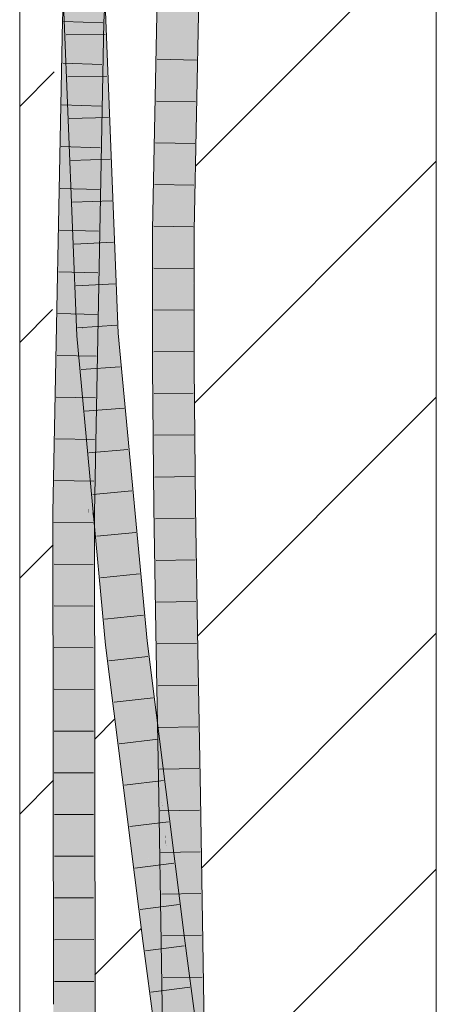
# Model space of a CAD drawing. Extents: x -500 to 300, y 62 to 1162.
# Tile 149 of 256: x 173.9 to 176.4, y 848.81 to 854.71. Entities that reach past the tile are written whole.
import ezdxf
from ezdxf.lldxf.tags import DXFTag

# ---------------------------------------------------------------- set-up
doc = ezdxf.new("R2010")
doc.units = 0
doc.layers.get('0').update_dxf_attribs({"lineweight": 13})
doc.layers.add('E_Detail_Linie_Text_Bem', color=7, linetype='Continuous', lineweight=13)
for name, color, linetype, lineweight, true_color in [('E_Detail_Wandschraffur', 7, 'Continuous', 5, 0xc0c0c0), ('E_Leerrohr 25-A06G93S78I', 7, 'Continuous', 9, 0xff8000), ('E_Leerrohr 25-Shading', 7, 'Continuous', 9, 0xff8000)]:
    doc.layers.add(name, color=color, linetype=linetype, lineweight=lineweight, true_color=true_color)
tags = doc.linetypes.add('fein_strichliert', pattern=[4, 1, -2, 1]).pattern_tags.tags
tags[8:9] = [DXFTag(74, 4), DXFTag(75, 0), DXFTag(340, '0'), DXFTag(46, 0.0), DXFTag(50, 0.0), DXFTag(44, 0.0), DXFTag(45, 0.0)]
tags[6:7] = [DXFTag(74, 4), DXFTag(75, 0), DXFTag(340, '0'), DXFTag(46, 0.0), DXFTag(50, 0.0), DXFTag(44, 0.0), DXFTag(45, 0.0)]
tags[4:5] = [DXFTag(74, 4), DXFTag(75, 0), DXFTag(340, '0'), DXFTag(46, 0.0), DXFTag(50, 0.0), DXFTag(44, 0.0), DXFTag(45, 0.0)]

# ---------------------------------------------------------------- blocks, each defined once
blk = doc.blocks.new('Shading-A06G93GX8I', base_point=(174.2543, 868.3318))
at = {"layer": 'E_Leerrohr 25-Shading', "color": 31, "true_color": 0xfabd7f}
for points in [[(174.4513, 857.8064), (174.3035, 855.1334), (174.3678, 854.6954), (174.3205, 854.6971)], [(174.4513, 857.8064), (174.3678, 854.6954), (174.5395, 857.7995)], [(174.2682, 855.7939), (174.2751, 856.2203), (174.2095, 854.7014), (174.2019, 854.8964)], [(174.2682, 855.7939), (174.2095, 854.7014), (174.2403, 854.7002)], [(174.8553, 855.1727), (174.767, 855.1755), (174.8209, 853.4481), (174.7325, 853.4492)], [(174.9172, 855.1707), (174.8553, 855.1727), (174.8564, 853.4476), (174.8209, 853.4481)], [(174.9093, 853.4468), (174.9436, 855.1698), (174.8564, 853.4476), (174.9172, 855.1707)], [(174.2487, 854.6999), (174.2505, 854.6998), (174.2533, 854.87)], [(174.2861, 854.8181), (174.2866, 854.8901), (174.2795, 854.6987)], [(174.1976, 854.8193), (174.1911, 854.7021), (174.2046, 854.7015)], [(174.2014, 854.7557), (174.2046, 854.7015), (174.2049, 854.8192), (174.2095, 854.7014)], [(174.2433, 854.8188), (174.2403, 854.7002), (174.2519, 854.8187), (174.2487, 854.6999)], [(174.2545, 854.8186), (174.2505, 854.6998), (174.2827, 854.8182), (174.2795, 854.6987)], [(174.2524, 854.8186), (174.2505, 854.6998), (174.2545, 854.8186)], [(174.2795, 854.6987), (174.2839, 854.8182), (174.2827, 854.8182)], [(174.3205, 854.6971), (174.3158, 854.8177), (174.2795, 854.6987), (174.2861, 854.8181)], [(174.2031, 854.7557), (174.2019, 854.7119), (174.2447, 854.7558), (174.2605, 854.0338)], [(174.2605, 854.0338), (174.2617, 854.0197), (174.2447, 854.7558), (174.2532, 854.7559)], [(174.2532, 854.7559), (174.2617, 854.0197), (174.2703, 853.9207)], [(174.2846, 854.7559), (174.2532, 854.7559), (174.2871, 854.5017)], [(174.2871, 854.5017), (174.2532, 854.7559), (174.2959, 853.6238), (174.2703, 853.9207)], [(174.2885, 854.756), (174.2846, 854.7559), (174.3035, 854.3791), (174.2871, 854.5017)], [(174.3141, 854.756), (174.2885, 854.756), (174.3035, 854.3791)], [(174.4536, 852.8262), (174.3769, 854.7562), (174.3035, 854.3791), (174.3141, 854.756)], [(174.1394, 851.7542), (174.1911, 854.7021), (174.1369, 851.9363)], [(174.1394, 851.7542), (174.2231, 852.4769), (174.1911, 854.7021), (174.2278, 853.0837)], [(174.2293, 853.2762), (174.2113, 854.5733), (174.1911, 854.7021), (174.2046, 854.7015)], [(174.2293, 853.2762), (174.1911, 854.7021), (174.2278, 853.0837)], [(174.2617, 854.0197), (174.2019, 854.7119), (174.2751, 852.8669)], [(174.2113, 854.5733), (174.2095, 854.7014), (174.2046, 854.7015)], [(174.2403, 854.7002), (174.2095, 854.7014), (174.2293, 853.2762)], [(174.2487, 854.6999), (174.2403, 854.7002), (174.2331, 852.9991), (174.2293, 853.2762)], [(174.2385, 852.61), (174.2505, 854.6998), (174.2331, 852.9991), (174.2487, 854.6999)], [(174.3101, 851.7527), (174.2795, 854.6987), (174.2504, 851.7532), (174.2385, 852.61)], [(174.2795, 854.6987), (174.2505, 854.6998), (174.2639, 853.9039), (174.2459, 853.9033)], [(174.3205, 854.6971), (174.2795, 854.6987), (174.3401, 853.2839), (174.3101, 851.7527)], [(174.3678, 854.6954), (174.3205, 854.6971), (174.3401, 853.2839)], [(174.3148, 853.4053), (174.3035, 854.3791), (174.2959, 853.6238), (174.2871, 854.5017)], [(174.3035, 854.3791), (174.3124, 853.6158), (174.3654, 852.8204)], [(174.4536, 852.8262), (174.3035, 854.3791), (174.3654, 852.8204)], [(174.2703, 853.9207), (174.2617, 854.0197), (174.2836, 852.9816), (174.2627, 853.9321)], [(174.2459, 853.9033), (174.2426, 853.3278), (174.2639, 853.9039), (174.2512, 853.2551)], [(174.2627, 853.9321), (174.2751, 852.8669), (174.2836, 852.9816)], [(174.2703, 853.9207), (174.2836, 852.9816), (174.2882, 853.0448)], [(174.2882, 853.0448), (174.3001, 853.2061), (174.2703, 853.9207), (174.2959, 853.6238)], [(174.3001, 853.2061), (174.3148, 853.4053), (174.2959, 853.6238)], [(174.3124, 853.6158), (174.3148, 853.4053), (174.3654, 852.8204)], [(174.8209, 853.4481), (174.7325, 853.4492), (174.8211, 852.6276), (174.7327, 852.6271)], [(174.8564, 853.4476), (174.8209, 853.4481), (174.8357, 852.6276), (174.8211, 852.6276)], [(174.9094, 852.8737), (174.9093, 853.4468), (174.8419, 852.8731), (174.8564, 853.4476)], [(174.304, 852.8163), (174.3217, 852.8175), (174.3001, 853.2061), (174.3148, 853.4053)], [(174.3148, 853.4053), (174.3193, 853.0176), (174.3654, 852.8204), (174.3358, 852.8184)], [(174.2426, 853.3278), (174.2385, 852.61), (174.2512, 853.2551)], [(174.2293, 853.2762), (174.2278, 853.0837), (174.2331, 852.9991), (174.2321, 852.8918)], [(174.2929, 852.8156), (174.304, 852.8163), (174.2882, 853.0448), (174.3001, 853.2061)], [(174.2278, 853.0837), (174.2231, 852.4769), (174.2321, 852.8918), (174.2288, 852.5259)], [(174.2882, 853.0448), (174.2836, 852.9816), (174.2929, 852.8156), (174.2872, 852.8152)], [(174.3193, 853.0176), (174.3217, 852.8175), (174.3358, 852.8184)], [(174.2321, 852.8918), (174.2385, 852.61), (174.2331, 852.9991)], [(174.2836, 852.9816), (174.2751, 852.8669), (174.2872, 852.8152), (174.2772, 852.8146)], [(174.2288, 852.5259), (174.2385, 852.61), (174.2321, 852.8918)], [(174.5508, 851.7887), (174.4536, 852.8262), (174.5386, 850.9716), (174.3654, 852.8204)], [(174.8357, 852.6276), (174.9095, 852.628), (174.8419, 852.8731), (174.9094, 852.8737)], [(174.2872, 852.8152), (174.2772, 852.8146), (174.2982, 852.5903)], [(174.2982, 852.5903), (174.3091, 852.4734), (174.2872, 852.8152), (174.2929, 852.8156)], [(174.2929, 852.8156), (174.3091, 852.4734), (174.304, 852.8163), (174.3216, 852.3403)], [(174.3216, 852.3403), (174.3401, 852.1429), (174.304, 852.8163), (174.3217, 852.8175)], [(174.3401, 852.1429), (174.5386, 850.9716), (174.3217, 852.8175), (174.3358, 852.8184)], [(174.5386, 850.9716), (174.3654, 852.8204), (174.3358, 852.8184)], [(174.2217, 851.7535), (174.2385, 852.61), (174.2288, 852.5259)], [(174.2385, 852.61), (174.2217, 851.7535), (174.2336, 851.7534)], [(174.2385, 852.61), (174.2336, 851.7534), (174.2504, 851.7532)], [(174.8257, 852.1406), (174.8211, 852.6276), (174.7373, 852.1424), (174.7327, 852.6271)], [(174.8357, 852.6276), (174.8211, 852.6276), (174.8257, 852.1406)], [(174.9175, 851.7856), (174.9095, 852.628), (174.8257, 852.1406), (174.8357, 852.6276)], [(174.2231, 852.4769), (174.1394, 851.7542), (174.2175, 851.7535)], [(174.2175, 851.7535), (174.2217, 851.7535), (174.2231, 852.4769), (174.2288, 852.5259)], [(174.5386, 850.9716), (174.3401, 852.1429), (174.4507, 850.962)], [(174.8291, 851.7845), (174.8257, 852.1406), (174.7407, 851.7834), (174.7373, 852.1424)], [(174.9175, 851.7856), (174.8257, 852.1406), (174.8291, 851.7845)], [(174.1369, 851.9363), (174.1333, 851.7543), (174.1394, 851.7542)], [(174.5508, 851.7887), (174.5386, 850.9716), (174.563, 850.9743)], [(174.6265, 850.9813), (174.5508, 851.7887), (174.563, 850.9743)], [(174.8291, 851.7845), (174.7407, 851.7834), (174.8423, 850.9248), (174.7539, 850.9233)], [(174.9175, 851.7856), (174.8291, 851.7845), (174.9307, 850.9263), (174.8423, 850.9248)], [(174.1333, 851.7543), (174.1369, 849.0162), (174.1394, 851.7542)], [(174.1394, 851.7542), (174.1369, 849.0162), (174.2175, 851.7535), (174.2178, 851.6287)], [(174.2178, 851.6287), (174.2217, 851.7535), (174.2175, 851.7535)], [(174.2217, 851.7535), (174.2178, 851.6287), (174.2256, 848.8065)], [(174.2217, 851.7535), (174.2256, 848.8065), (174.2336, 851.7534), (174.2347, 848.8065)], [(174.2336, 851.7534), (174.2347, 848.8065), (174.2504, 851.7532), (174.2477, 848.8066)], [(174.2477, 848.8066), (174.3139, 848.8068), (174.2504, 851.7532), (174.3101, 851.7527)], [(174.2178, 851.6287), (174.1369, 849.0162), (174.2256, 848.8065), (174.1372, 848.8063)], [(174.7012, 849.6812), (174.5386, 850.9716), (174.6125, 849.6779), (174.4507, 850.962)], [(174.6636, 850.6865), (174.6265, 850.9813), (174.7012, 849.6812), (174.5386, 850.9716)], [(174.8423, 850.9248), (174.7539, 850.9233), (174.8579, 850.0541), (174.7695, 850.0526)], [(174.9307, 850.9263), (174.8423, 850.9248), (174.9463, 850.0557), (174.8579, 850.0541)], [(174.7636, 849.1859), (174.6636, 850.6865), (174.7012, 849.6812)], [(174.7636, 849.1859), (174.8085, 849.1917), (174.6636, 850.6865), (174.7583, 849.9348)], [(174.7779, 849.754), (174.8733, 849.1782), (174.7695, 850.0526), (174.8579, 850.0541)], [(174.7779, 849.754), (174.7695, 850.0526), (174.7738, 849.8124)], [(174.9463, 850.0557), (174.8579, 850.0541), (174.9617, 849.1796), (174.8733, 849.1782)], [(174.8085, 849.1917), (174.8513, 849.1972), (174.7583, 849.9348)], [(174.7744, 849.7753), (174.7779, 849.754), (174.7738, 849.8124)], [(174.7744, 849.7753), (174.7849, 849.1769), (174.8192, 849.1774)], [(174.7779, 849.754), (174.7744, 849.7753), (174.8183, 849.1904)], [(174.8192, 849.1774), (174.8733, 849.1782), (174.8183, 849.1904), (174.7779, 849.754)], [(174.676, 849.1745), (174.7636, 849.1859), (174.6125, 849.6779), (174.6995, 849.6811)], [(174.7636, 849.1859), (174.7012, 849.6812), (174.6995, 849.6811)], [(174.676, 849.1745), (174.8769, 848.3339), (174.7636, 849.1859)], [(174.676, 849.1745), (174.8744, 848.2631), (174.8769, 848.3339), (174.8793, 848.2634)], [(174.8744, 848.2631), (174.676, 849.1745), (174.7979, 848.2576)], [(174.9655, 848.3379), (174.8513, 849.1972), (174.8769, 848.3339), (174.7636, 849.1859)], [(174.7973, 848.3021), (174.8726, 848.4493), (174.7849, 849.1769), (174.8192, 849.1774)], [(174.8726, 848.4493), (174.8833, 848.4703), (174.8192, 849.1774), (174.8733, 849.1782)], [(174.9717, 848.4698), (174.9617, 849.1796), (174.8833, 848.4703), (174.8733, 849.1782)], [(174.1501, 845.6936), (174.2385, 845.6936), (174.1372, 848.8063), (174.2256, 848.8065)], [(174.2256, 848.8065), (174.2385, 845.6936), (174.2347, 848.8065)], [(174.2347, 848.8065), (174.2385, 845.6936), (174.2477, 848.8066)], [(174.2385, 845.6936), (174.3269, 845.6936), (174.2477, 848.8066), (174.3139, 848.8068)]]:
    blk.add_solid(points, dxfattribs=at)
at = {"layer": 'E_Leerrohr 25-Shading', "color": 43, "true_color": 0xd7ab7f}
for points in [[(174.2019, 854.8964), (174.3098, 857.4193), (174.1546, 854.7034), (174.314, 857.5867)], [(174.7413, 855.1764), (174.7304, 855.1767), (174.7179, 853.4495), (174.6959, 853.4497)], [(174.7325, 853.4492), (174.767, 855.1755), (174.7179, 853.4495), (174.7413, 855.1764)], [(174.9508, 855.1696), (174.9436, 855.1698), (174.9093, 853.4468)], [(174.911, 853.4468), (174.9574, 855.1693), (174.9093, 853.4468), (174.9508, 855.1696)], [(174.911, 853.4468), (174.914, 853.4468), (174.9574, 855.1693), (174.9616, 855.1692)], [(174.914, 853.4468), (174.9406, 853.4465), (174.9616, 855.1692), (174.976, 855.1688)], [(174.9459, 853.4464), (174.9802, 855.1686), (174.9406, 853.4465), (174.976, 855.1688)], [(174.3844, 854.9958), (174.3678, 854.6954), (174.3845, 854.9968), (174.3867, 854.9966)], [(174.2019, 854.8964), (174.1546, 854.7034), (174.1835, 854.7023)], [(174.1946, 854.8193), (174.1835, 854.7023), (174.1976, 854.8193), (174.1911, 854.7021)], [(174.3873, 854.6946), (174.3989, 854.8167), (174.3678, 854.6954), (174.3754, 854.817)], [(174.3989, 854.8167), (174.3873, 854.6946), (174.4111, 854.8165), (174.4044, 854.694)], [(174.2407, 852.8121), (174.2766, 852.8145), (174.1635, 854.7556), (174.276, 852.8345)], [(174.1635, 854.7556), (174.276, 852.8345), (174.2019, 854.7119), (174.2751, 852.8669)], [(174.4234, 853.8804), (174.3769, 854.7562), (174.4536, 852.8262)], [(174.3913, 854.511), (174.3769, 854.7562), (174.4226, 853.9094), (174.4234, 853.8804)], [(174.3769, 854.7562), (174.3913, 854.511), (174.3786, 854.7562)], [(174.3913, 854.511), (174.403, 854.7563), (174.3786, 854.7562)], [(174.3913, 854.511), (174.4901, 852.8286), (174.403, 854.7563), (174.4285, 854.3797)], [(174.4285, 854.3797), (174.4135, 854.7563), (174.403, 854.7563)], [(174.1911, 854.7021), (174.1135, 852.6107), (174.1308, 851.7543), (174.0967, 851.7546)], [(174.1546, 854.7034), (174.1135, 852.6107), (174.1835, 854.7023)], [(174.1135, 852.6107), (174.1911, 854.7021), (174.1835, 854.7023)], [(174.1911, 854.7021), (174.1308, 851.7543), (174.1369, 851.9363)], [(174.361, 853.9071), (174.3665, 854.0724), (174.3523, 853.9068), (174.3678, 854.6954)], [(174.3873, 854.6946), (174.3678, 854.6954), (174.3665, 854.0724)], [(174.3748, 854.3214), (174.3705, 853.6577), (174.4044, 854.694), (174.4033, 854.6394)], [(174.3748, 854.3214), (174.4044, 854.694), (174.3873, 854.6946)], [(174.3705, 853.6577), (174.3635, 852.6093), (174.4033, 854.6394)], [(174.4789, 852.8279), (174.4901, 852.8286), (174.3913, 854.511)], [(174.3663, 853.9733), (174.3653, 853.5052), (174.3748, 854.3214), (174.3705, 853.6577)], [(174.3748, 854.3214), (174.3665, 854.0724), (174.3663, 853.9733)], [(174.3634, 853.9796), (174.3232, 852.2986), (174.3665, 854.0724), (174.3233, 852.2952)], [(174.3665, 854.0724), (174.3233, 852.2952), (174.3663, 853.9733), (174.3244, 852.265)], [(174.3634, 853.9796), (174.3401, 853.2839), (174.3232, 852.2986), (174.3216, 852.3404)], [(174.3663, 853.9733), (174.326, 852.329), (174.3653, 853.5052)], [(174.3401, 853.2839), (174.361, 853.9071), (174.3523, 853.9068)], [(174.4234, 853.8804), (174.4562, 853.2641), (174.4226, 853.9094)], [(174.4562, 853.2641), (174.4234, 853.8804), (174.4658, 852.827), (174.4536, 852.8262)], [(174.3653, 853.5052), (174.3635, 852.6093), (174.3705, 853.6577)], [(174.3653, 853.5052), (174.326, 852.329), (174.331, 852.0873), (174.3244, 852.265)], [(174.3653, 853.5052), (174.331, 852.0873), (174.3635, 852.6093)], [(174.7179, 853.4495), (174.6959, 853.4497), (174.7267, 852.6271), (174.6961, 852.627)], [(174.7327, 852.6271), (174.7325, 853.4492), (174.7267, 852.6271), (174.7179, 853.4495)], [(174.911, 853.4468), (174.9093, 853.4468), (174.9094, 852.8737)], [(174.9094, 852.8737), (174.912, 852.8519), (174.911, 853.4468), (174.914, 853.4468)], [(174.914, 853.4468), (174.912, 852.874), (174.9406, 853.4465), (174.9386, 852.8742)], [(174.9461, 852.6282), (174.9459, 853.4464), (174.9378, 852.6281), (174.9406, 853.4465)], [(174.4658, 852.827), (174.4789, 852.8279), (174.4562, 853.2641)], [(174.276, 852.8345), (174.2772, 852.8146), (174.2751, 852.8669)], [(174.2766, 852.8145), (174.2772, 852.8146), (174.276, 852.8345)], [(174.4658, 852.827), (174.4536, 852.8262), (174.506, 852.3649)], [(174.506, 852.3649), (174.4536, 852.8262), (174.5277, 852.1161), (174.5508, 851.7887)], [(174.4789, 852.8279), (174.4658, 852.827), (174.5827, 851.6907), (174.506, 852.3649)], [(174.5352, 852.3478), (174.4901, 852.8286), (174.4789, 852.8279)], [(174.4789, 852.8279), (174.5827, 851.6907), (174.5347, 852.3514)], [(174.9095, 852.628), (174.9112, 852.628), (174.9094, 852.8737), (174.912, 852.8519)], [(174.9112, 852.628), (174.9378, 852.6281), (174.912, 852.8519)], [(174.912, 852.874), (174.912, 852.8519), (174.9386, 852.8742), (174.9378, 852.6281)], [(174.3173, 852.199), (174.2766, 852.8145), (174.3382, 851.7707), (174.2407, 852.8121)], [(174.2766, 852.8145), (174.3173, 852.1991), (174.2772, 852.8146), (174.3164, 852.2183)], [(174.2982, 852.5903), (174.2772, 852.8146), (174.3015, 852.5224)], [(174.3015, 852.5224), (174.2772, 852.8146), (174.3164, 852.2183)], [(174.3113, 852.4271), (174.2982, 852.5903), (174.3138, 852.3743), (174.3015, 852.5224)], [(174.2982, 852.5903), (174.3672, 851.7331), (174.3091, 852.4734), (174.3614, 851.8211)], [(174.3389, 851.8732), (174.3635, 852.6093), (174.331, 852.0873)], [(174.3635, 852.6093), (174.3389, 851.8732), (174.3467, 851.7523), (174.3433, 851.7524)], [(174.7407, 851.7834), (174.7373, 852.1424), (174.6961, 852.627), (174.7267, 852.6271)], [(174.7094, 851.7831), (174.7407, 851.7834), (174.7012, 852.0953), (174.6961, 852.627)], [(174.7373, 852.1424), (174.7327, 852.6271), (174.7267, 852.6271)], [(174.9112, 852.628), (174.9095, 852.628), (174.9178, 851.7856), (174.9175, 851.7856)], [(174.9416, 851.7859), (174.9378, 852.6281), (174.9178, 851.7856), (174.9112, 852.628)], [(174.9541, 851.7861), (174.9461, 852.6282), (174.9416, 851.7859), (174.9378, 852.6281)], [(174.3164, 852.2183), (174.3284, 852.0673), (174.3015, 852.5224), (174.3138, 852.3743)], [(174.3091, 852.4734), (174.3614, 851.8211), (174.3216, 852.3403), (174.3601, 851.8406)], [(174.3312, 852.1662), (174.3257, 852.2484), (174.3138, 852.3743), (174.3113, 852.4271)], [(174.3284, 852.0673), (174.3833, 851.3787), (174.3138, 852.3743), (174.3312, 852.1662)], [(174.6265, 850.9813), (174.6341, 850.9821), (174.506, 852.3649), (174.5827, 851.6907)], [(174.3216, 852.3404), (174.3101, 851.7527), (174.3232, 852.2986)], [(174.3232, 852.2986), (174.3101, 851.7527), (174.3233, 852.2952)], [(174.3233, 852.2952), (174.3101, 851.7527), (174.3244, 852.265), (174.313, 851.7987)], [(174.3601, 851.8406), (174.3401, 852.1429), (174.3216, 852.3403)], [(174.5347, 852.3514), (174.5544, 852.0806), (174.6629, 850.9852), (174.5969, 851.5656)], [(174.5347, 852.3514), (174.6629, 850.9852), (174.5352, 852.3478)], [(174.3244, 852.265), (174.313, 851.7987), (174.331, 852.0873)], [(174.3312, 852.1662), (174.3672, 851.7331), (174.3257, 852.2484)], [(174.3164, 852.2183), (174.3173, 852.1991), (174.3339, 851.9519), (174.3344, 851.9407)], [(174.3284, 852.0673), (174.3164, 852.2183), (174.3339, 851.9519)], [(174.3635, 851.5009), (174.3173, 852.199), (174.3382, 851.7707)], [(174.3672, 851.7331), (174.3312, 852.1662), (174.3958, 851.3015), (174.3833, 851.3787)], [(174.3401, 852.1429), (174.3601, 851.8406), (174.4507, 850.962), (174.407, 851.2324)], [(174.3118, 851.7526), (174.331, 852.0873), (174.313, 851.7987)], [(174.3118, 851.7526), (174.3348, 851.7524), (174.331, 852.0873), (174.3389, 851.8732)], [(174.3635, 851.5009), (174.3833, 851.3787), (174.3339, 851.9519), (174.3284, 852.0673)], [(174.5508, 851.7887), (174.6265, 850.9813), (174.5277, 852.1161)], [(174.5544, 852.0806), (174.5827, 851.6907), (174.5969, 851.5656)], [(174.7027, 851.9338), (174.7068, 851.783), (174.7012, 852.0953), (174.7094, 851.7831)], [(174.3344, 851.9407), (174.3635, 851.5009), (174.3339, 851.9519)], [(174.1308, 851.7543), (174.1333, 851.7543), (174.1369, 851.9363)], [(174.7041, 851.783), (174.7068, 851.783), (174.7027, 851.9338)], [(174.3389, 851.8732), (174.3348, 851.7524), (174.3433, 851.7524)], [(174.3601, 851.8406), (174.3958, 851.3015), (174.407, 851.2324)], [(174.313, 851.7987), (174.3101, 851.7527), (174.3118, 851.7526)], [(174.7068, 851.783), (174.7041, 851.783), (174.7347, 850.923), (174.7173, 850.9227)], [(174.7347, 850.923), (174.7365, 850.923), (174.7068, 851.783), (174.7094, 851.7831)], [(174.7365, 850.923), (174.7539, 850.9233), (174.7094, 851.7831), (174.7407, 851.7834)], [(174.9416, 851.7859), (174.9175, 851.7856), (174.9498, 850.9266), (174.9307, 850.9263)], [(174.9673, 850.9269), (174.9541, 851.7861), (174.9498, 850.9266), (174.9416, 851.7859)], [(174.0967, 851.7546), (174.1006, 848.8062), (174.1369, 849.0162), (174.1372, 848.8063)], [(174.0967, 851.7546), (174.1369, 849.0162), (174.1308, 851.7543)], [(174.1369, 849.0162), (174.1333, 851.7543), (174.1308, 851.7543)], [(174.3118, 851.7526), (174.3101, 851.7527), (174.3139, 848.8068)], [(174.3348, 851.7524), (174.3118, 851.7526), (174.3414, 848.8068), (174.3139, 848.8068)], [(174.3348, 851.7524), (174.3468, 851.6792), (174.3433, 851.7524)], [(174.3348, 851.7524), (174.3414, 848.8068), (174.3468, 851.6792), (174.3506, 848.8068)], [(174.3468, 851.6792), (174.3467, 851.7523), (174.3433, 851.7524)], [(174.5827, 851.6907), (174.6341, 850.9821), (174.5969, 851.5656), (174.6449, 850.9833)], [(174.6449, 850.9833), (174.6629, 850.9852), (174.5969, 851.5656)], [(174.3635, 851.5009), (174.4033, 851.076), (174.3833, 851.3787)], [(174.4033, 851.076), (174.3958, 851.3015), (174.3833, 851.3787)], [(174.4033, 851.076), (174.4144, 850.958), (174.3958, 851.3015), (174.4185, 850.9584)], [(174.3958, 851.3015), (174.4185, 850.9584), (174.407, 851.2324), (174.428, 850.9595)], [(174.428, 850.9595), (174.4507, 850.962), (174.407, 851.2324)], [(174.4185, 850.9584), (174.4144, 850.958), (174.4285, 850.8458)], [(174.4285, 850.8458), (174.4672, 850.5843), (174.4185, 850.9584), (174.428, 850.9595)], [(174.428, 850.9595), (174.6125, 849.6779), (174.4507, 850.962)], [(174.428, 850.9595), (174.4672, 850.5843), (174.6125, 849.6779), (174.4902, 850.4291)], [(174.6341, 850.9821), (174.6265, 850.9813), (174.6636, 850.6865)], [(174.6341, 850.9821), (174.7488, 850.0393), (174.6449, 850.9833)], [(174.6549, 850.7736), (174.7671, 849.8732), (174.6341, 850.9821), (174.7488, 850.0393)], [(174.7488, 850.0393), (174.6629, 850.9852), (174.6449, 850.9833)], [(174.6629, 850.9852), (174.7488, 850.0393), (174.7157, 850.5659), (174.7544, 849.9934)], [(174.7393, 850.2933), (174.7649, 850.0525), (174.7173, 850.9227), (174.7347, 850.923)], [(174.7393, 850.2933), (174.7173, 850.9227), (174.7251, 850.4918)], [(174.7649, 850.0525), (174.7658, 850.0525), (174.7347, 850.923), (174.7365, 850.923)], [(174.7658, 850.0525), (174.7695, 850.0526), (174.7365, 850.923), (174.7539, 850.9233)], [(174.9498, 850.9266), (174.9307, 850.9263), (174.96, 850.0559), (174.9463, 850.0557)], [(174.9829, 850.0563), (174.9673, 850.9269), (174.96, 850.0559), (174.9498, 850.9266)], [(174.4672, 850.5843), (174.4285, 850.8458), (174.4953, 850.3154)], [(174.6549, 850.7736), (174.6636, 850.6865), (174.751, 850.0021), (174.7583, 849.9348)], [(174.4902, 850.4291), (174.4672, 850.5843), (174.4713, 850.5449)], [(174.4953, 850.3154), (174.4902, 850.4291), (174.4713, 850.5449)], [(174.7544, 849.9934), (174.8513, 849.1972), (174.7157, 850.5659), (174.8191, 849.7455)], [(174.7264, 850.4142), (174.7393, 850.2933), (174.7251, 850.4918)], [(174.4902, 850.4291), (174.6536, 849.1716), (174.676, 849.1745)], [(174.4902, 850.4291), (174.4953, 850.3154), (174.6536, 849.1716), (174.5606, 849.7973)], [(174.4902, 850.4291), (174.676, 849.1745), (174.6125, 849.6779)], [(174.7264, 850.4142), (174.7329, 850.0519), (174.7537, 850.0522)], [(174.7537, 850.0522), (174.7566, 850.0523), (174.7264, 850.4142), (174.7393, 850.2933)], [(174.7566, 850.0523), (174.7649, 850.0525), (174.7393, 850.2933)], [(174.7329, 850.0519), (174.7744, 849.7757), (174.7537, 850.0522)], [(174.7849, 849.1769), (174.7329, 850.0519), (174.7483, 849.1763)], [(174.7329, 850.0519), (174.7849, 849.1769), (174.7744, 849.7757), (174.7744, 849.7753)], [(174.7537, 850.0522), (174.7744, 849.7757), (174.7566, 850.0523), (174.7726, 849.8292)], [(174.7726, 849.8292), (174.7649, 850.0525), (174.7566, 850.0523)], [(174.7658, 850.0525), (174.7649, 850.0525), (174.7738, 849.8124), (174.7726, 849.8292)], [(174.7738, 849.8124), (174.7695, 850.0526), (174.7658, 850.0525)], [(174.96, 850.0559), (174.9463, 850.0557), (174.97, 849.1798), (174.9617, 849.1796)], [(174.9983, 849.1802), (174.9829, 850.0563), (174.97, 849.1798), (174.96, 850.0559)], [(174.7488, 850.0393), (174.7552, 849.9808), (174.7544, 849.9934)], [(174.751, 850.0021), (174.7583, 849.9348), (174.7671, 849.8732), (174.7738, 849.8124)], [(174.7552, 849.9808), (174.7671, 849.8732), (174.7544, 849.9934), (174.8513, 849.1972)], [(174.7738, 849.8124), (174.8513, 849.1972), (174.7671, 849.8732)], [(174.7726, 849.8292), (174.7744, 849.7753), (174.7738, 849.8124)], [(174.5606, 849.7973), (174.6397, 849.1698), (174.6536, 849.1716)], [(174.8649, 849.3818), (174.8191, 849.7455), (174.8569, 849.3813)], [(174.8191, 849.7455), (174.8513, 849.1972), (174.8757, 849.2004)], [(174.8757, 849.2004), (174.8876, 849.2019), (174.8569, 849.3813), (174.8649, 849.3818)], [(174.6397, 849.1698), (174.7658, 848.2214), (174.6536, 849.1716), (174.7672, 848.2214)], [(174.6536, 849.1716), (174.7979, 848.2576), (174.676, 849.1745)], [(174.6536, 849.1716), (174.7672, 848.2214), (174.8015, 848.2305), (174.8024, 848.224)], [(174.6536, 849.1716), (174.8015, 848.2305), (174.7979, 848.2576)], [(174.7849, 849.1769), (174.7483, 849.1763), (174.7966, 848.3021), (174.7607, 848.3017)], [(174.7973, 848.3021), (174.7849, 849.1769), (174.7966, 848.3021)], [(174.979, 848.2585), (174.8757, 849.2004), (174.9655, 848.3379), (174.8513, 849.1972)], [(174.9469, 848.7556), (174.8876, 849.2019), (174.9247, 848.7542), (174.8757, 849.2004)], [(174.9717, 848.4698), (174.97, 849.1798), (174.9617, 849.1796)], [(175.0106, 848.3043), (174.9983, 849.1802), (174.9774, 848.304), (174.97, 849.1798)], [(174.9717, 848.4698), (174.9754, 848.3618), (174.97, 849.1798), (174.9763, 848.4429)], [(174.1135, 845.6936), (174.1501, 845.6936), (174.1006, 848.8062), (174.1372, 848.8063)], [(174.3414, 848.8068), (174.3139, 848.8068), (174.3354, 845.6936), (174.3149, 848.5718)], [(174.3414, 848.8068), (174.3354, 845.6936), (174.3635, 845.6936)], [(174.3635, 845.6936), (174.3506, 848.8068), (174.3414, 848.8068)]]:
    blk.add_solid(points, dxfattribs=at)
blk = doc.blocks.new('Referenz-A06G93S98I')
at = {"layer": 'E_Detail_Linie_Text_Bem', "linetype": 'Continuous', "ltscale": 0.13}
for p, q in [((176.3985, 869.3476), (176.3985, 829.3476)), ((173.8985, 829.3476), (173.8985, 857.3476))]:
    blk.add_line(p, q, dxfattribs=at)
at = {"layer": 'E_Detail_Wandschraffur', "linetype": 'fein_strichliert', "ltscale": 0.13}
for p, q in [((174.9535, 853.8288), (176.3985, 855.2737)), ((173.8985, 852.7737), (174.0951, 852.9703)), ((174.966, 851.0128), (176.3985, 852.4453)), ((174.3485, 850.3953), (174.47, 850.5167)), ((173.8985, 849.9453), (174.1023, 850.149)), ((175.0162, 848.2345), (176.3985, 849.6169))]:
    blk.add_line(p, q, dxfattribs=at)
at = {"layer": 'E_Detail_Wandschraffur', "linetype": 'ByBlock', "ltscale": 0.13}
for p, q in [((173.8985, 854.1879), (174.1055, 854.395)), ((174.9482, 852.4092), (176.3985, 853.8595)), ((173.8985, 851.3595), (174.0987, 851.5597)), ((174.9905, 849.6231), (176.3985, 851.0311)), ((174.3503, 848.9829), (174.6282, 849.2608))]:
    blk.add_line(p, q, dxfattribs=at)
at = {"layer": 'E_Leerrohr 25-A06G93S78I', "linetype": 'Continuous', "ltscale": 0.13}
for p, q in [((174.1546, 854.7034), (174.3267, 857.8161)), ((174.4044, 854.694), (174.576, 857.7966)), ((174.7304, 855.1767), (174.6959, 853.4497)), ((174.9802, 855.1686), (174.9459, 853.4464)), ((174.1635, 854.7556), (174.2407, 852.8121)), ((174.4135, 854.7564), (174.4901, 852.8286)), ((174.0967, 851.7546), (174.1546, 854.7034)), ((174.3968, 854.6885), (174.1619, 854.6974)), ((174.3467, 851.7523), (174.4044, 854.694)), ((174.1766, 854.6164), (174.4115, 854.6182)), ((174.3919, 854.4389), (174.157, 854.4472)), ((174.7238, 854.4703), (174.9587, 854.4645)), ((174.1865, 854.3656), (174.4215, 854.3693)), ((174.387, 854.1892), (174.1521, 854.197)), ((174.7188, 854.2201), (174.9537, 854.2149)), ((174.1964, 854.1149), (174.4313, 854.1205)), ((174.7138, 853.9698), (174.9488, 853.9653)), ((174.3821, 853.9395), (174.1472, 853.9467)), ((174.2064, 853.8641), (174.4412, 853.8716)), ((174.7088, 853.7195), (174.9438, 853.7157)), ((174.3772, 853.6899), (174.1423, 853.6965)), ((174.2163, 853.6134), (174.4511, 853.6228)), ((174.3723, 853.4402), (174.1374, 853.4462)), ((174.6959, 853.4497), (174.6961, 852.6269)), ((174.7038, 853.4692), (174.9388, 853.466)), ((174.9459, 853.4464), (174.9461, 852.6282)), ((174.2263, 853.3626), (174.461, 853.3739)), ((174.3674, 853.1905), (174.1325, 853.196)), ((174.7035, 853.2186), (174.9385, 853.2167)), ((174.2362, 853.1118), (174.4709, 853.1251)), ((174.3625, 852.9409), (174.1276, 852.9458)), ((174.7035, 852.968), (174.9385, 852.9673)), ((174.2462, 852.8611), (174.4807, 852.8762)), ((174.4901, 852.8286), (174.6629, 850.9852)), ((174.2407, 852.8121), (174.4144, 850.958)), ((174.7036, 852.7173), (174.9386, 852.718)), ((174.3576, 852.6912), (174.1227, 852.6955)), ((174.267, 852.6113), (174.5014, 852.6279)), ((174.6961, 852.6269), (174.7041, 851.783)), ((174.9461, 852.6282), (174.9541, 851.7861)), ((174.3527, 852.4415), (174.1178, 852.4453)), ((174.7051, 852.4669), (174.9401, 852.4684)), ((174.2904, 852.3617), (174.5247, 852.3796)), ((174.3478, 852.1919), (174.1128, 852.195)), ((174.7075, 852.2167), (174.9425, 852.2187)), ((174.3137, 852.1121), (174.548, 852.1314)), ((174.3429, 851.9422), (174.1079, 851.9448)), ((174.7099, 851.9664), (174.9449, 851.9689)), ((174.3371, 851.8625), (174.5712, 851.8832)), ((174.7041, 851.783), (174.7173, 850.9227)), ((174.9541, 851.7861), (174.9673, 850.9269)), ((174.1006, 848.8061), (174.0967, 851.7546)), ((174.3506, 848.8068), (174.3467, 851.7523)), ((174.7127, 851.7162), (174.9476, 851.7192)), ((174.3393, 851.6925), (174.1043, 851.6946)), ((174.3605, 851.6129), (174.5945, 851.635)), ((174.7165, 851.4661), (174.9515, 851.4694)), ((174.3396, 851.4426), (174.1046, 851.4445)), ((174.3839, 851.3633), (174.6177, 851.3867)), ((174.3399, 851.1927), (174.1049, 851.1944)), ((174.7203, 851.216), (174.9553, 851.2195)), ((174.4073, 851.1137), (174.641, 851.1385)), ((174.3403, 850.9429), (174.1053, 850.9442)), ((174.4144, 850.958), (174.6397, 849.1698)), ((174.6629, 850.9852), (174.8876, 849.2019)), ((174.7242, 850.9658), (174.9591, 850.9697)), ((174.4337, 850.8646), (174.6673, 850.8905)), ((174.7173, 850.9227), (174.7329, 850.0519)), ((174.9673, 850.9269), (174.9829, 850.0563)), ((174.7285, 850.7158), (174.9635, 850.7198)), ((174.3406, 850.693), (174.1056, 850.6941)), ((174.465, 850.6163), (174.6985, 850.6427)), ((174.733, 850.4658), (174.968, 850.4699)), ((174.3409, 850.4431), (174.1059, 850.444)), ((174.4963, 850.3679), (174.7297, 850.395)), ((174.3412, 850.1932), (174.1062, 850.1939)), ((174.7375, 850.2158), (174.9725, 850.22)), ((174.5276, 850.1195), (174.7609, 850.1473)), ((174.7329, 850.0519), (174.7483, 849.1763)), ((174.9829, 850.0563), (174.9983, 849.1802)), ((174.3416, 849.9433), (174.1066, 849.9438)), ((174.742, 849.9659), (174.9769, 849.97)), ((174.5588, 849.8712), (174.7921, 849.8996)), ((174.7463, 849.716), (174.9813, 849.72)), ((174.3419, 849.6935), (174.1069, 849.6936)), ((174.5901, 849.6228), (174.8233, 849.6518)), ((174.7507, 849.4661), (174.9857, 849.4699)), ((174.3422, 849.4436), (174.1072, 849.4435)), ((174.6214, 849.3745), (174.8546, 849.4041)), ((174.3425, 849.1937), (174.1075, 849.1934)), ((174.6397, 849.1698), (174.8715, 847.4263)), ((174.7483, 849.1763), (174.7607, 848.3017)), ((174.7551, 849.2162), (174.9901, 849.2199)), ((174.8876, 849.2019), (175.1202, 847.452)), ((174.9983, 849.1802), (175.0106, 848.3043)), ((174.653, 849.1263), (174.8861, 849.1563)), ((174.3429, 848.9438), (174.1079, 848.9433)), ((174.7588, 848.9664), (174.9937, 848.9698)), ((174.6859, 848.8789), (174.9191, 848.9081)), ((174.3635, 845.6936), (174.3506, 848.8068))]:
    blk.add_line(p, q, dxfattribs=at)

msp = doc.modelspace()

# ---------------------------------------------------------------- block references
at = {"color": 8, "lineweight": 25, "ltscale": 0.25, "true_color": 0x808080}
msp.add_blockref('Referenz-A06G93S98I', (0, 0), dxfattribs=at)
msp.add_blockref('Shading-A06G93GX8I', (174.2543, 868.3318))

doc.saveas('drawing.dxf')
